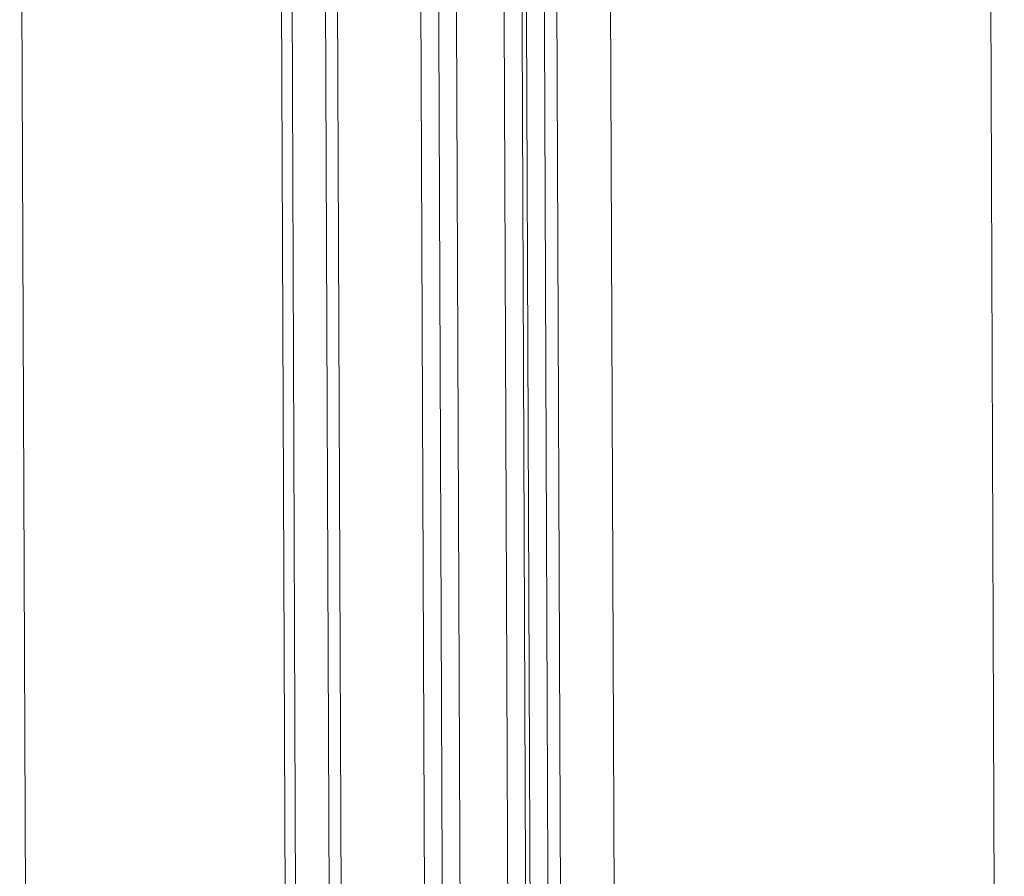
# Model space of a CAD drawing. Header units: millimetres. Extents: x 21148.2 to 21239.2, y 30135 to 30201.8.
# Tile 174 of 189: x 21216.942 to 21217.273, y 30173.538 to 30173.826. Entities that reach past the tile are written whole.
import ezdxf

# ---------------------------------------------------------------- set-up
doc = ezdxf.new("R2010")
doc.units = ezdxf.units.MM
for name, color, linetype, lineweight in [('AR-T1E-20-L1$0$BIAL - T1E - LT - 001 - AR - DWG - 0134 & 138$0$EAST PTB LVL-1-FACADE$0$ALUM_TRANSOM', 7, 'Continuous', 13), ('AR-T1E-20-L1$0$BIAL - T1E - LT - 001 - AR - DWG - 0134 & 138$0$EAST PTB LVL-1-FACADE$0$glass', 7, 'Continuous', 13), ('AR-T1E-20-L1$0$BIAL - T1E - LT - 001 - AR - DWG - 0134 & 138$0$EAST PTB LVL-1-FACADE$0$hatch', 7, 'Continuous', 13), ('AR-T1E-20-L1$0$BIAL - T1E - LT - 001 - AR - DWG - 0134 & 138$0$EAST PTB LVL-1-FACADE$0$STEEL_MULLION', 7, 'Continuous', 13)]:
    doc.layers.add(name, color=color, linetype=linetype, lineweight=lineweight)

msp = doc.modelspace()

# ---------------------------------------------------------------- linework, layer by layer
at = {"layer": 'AR-T1E-20-L1$0$BIAL - T1E - LT - 001 - AR - DWG - 0134 & 138$0$EAST PTB LVL-1-FACADE$0$ALUM_TRANSOM'}
for p, q in [((21217.12695, 30172.69271), (21217.12148, 30174.0537)), ((21217.14495, 30172.69278), (21217.13948, 30174.05377)), ((21217.26724, 30174.05529), (21217.2727, 30172.6933))]:
    msp.add_line(p, q, dxfattribs=at)
at = {"layer": 'AR-T1E-20-L1$0$BIAL - T1E - LT - 001 - AR - DWG - 0134 & 138$0$EAST PTB LVL-1-FACADE$0$glass'}
for points in [[(21217.09319, 30172.69258), (21217.08774, 30174.04857), (21217.08174, 30174.04854), (21217.08719, 30172.69255)], [(21217.11519, 30172.69267), (21217.10974, 30174.04865), (21217.10374, 30174.04863), (21217.10919, 30172.69264)], [(21217.12271, 30172.6927), (21217.11726, 30174.04868), (21217.11126, 30174.04866), (21217.11671, 30172.69267)]]:
    msp.add_lwpolyline(points, dxfattribs=at)
at = {"layer": 'AR-T1E-20-L1$0$BIAL - T1E - LT - 001 - AR - DWG - 0134 & 138$0$EAST PTB LVL-1-FACADE$0$hatch'}
for p, q in [((21216.94184, 30174.02448), (21216.94719, 30172.69199)), ((21217.02909, 30174.02483), (21217.03444, 30172.69234)), ((21217.03259, 30174.02484), (21217.03794, 30172.69236)), ((21217.04919, 30172.6924), (21217.04384, 30174.02489))]:
    msp.add_line(p, q, dxfattribs=at)
at = {"layer": 'AR-T1E-20-L1$0$BIAL - T1E - LT - 001 - AR - DWG - 0134 & 138$0$EAST PTB LVL-1-FACADE$0$STEEL_MULLION', "ltscale": 1000}
for p, q in [((21217.04784, 30174.02441), (21217.05319, 30172.69242)), ((21217.07584, 30174.02452), (21217.08119, 30172.69253))]:
    msp.add_line(p, q, dxfattribs=at)

doc.saveas('drawing.dxf')
